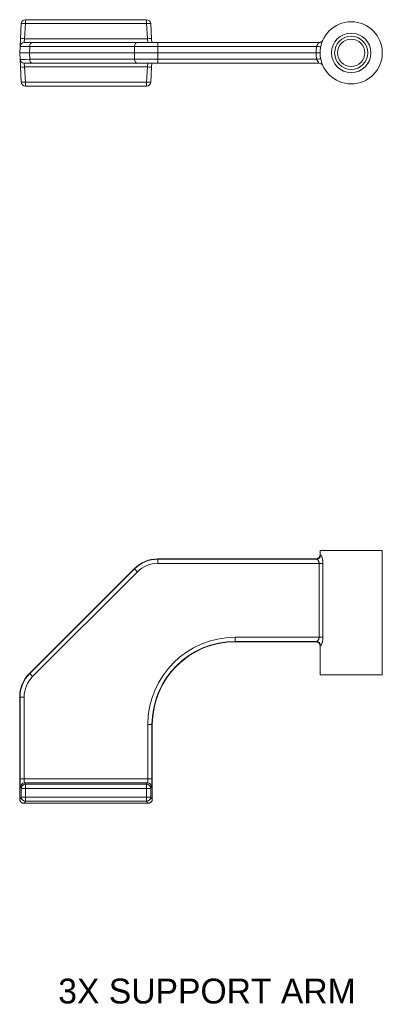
# Model space of a CAD drawing. Header units: millimetres. Extents: x 28 to 2257, y 19 to 785.
# Tile 54 of 55: x 1729 to 1772, y 332 to 451. Entities that reach past the tile are written whole.
import ezdxf
from ezdxf.lldxf.tags import DXFTag

# ---------------------------------------------------------------- set-up
doc = ezdxf.new("R2010")
doc.units = ezdxf.units.MM
doc.layers.add('1', color=7, linetype='Continuous', true_color=0xffffff)
doc.styles.add('cadds4', font='txt')
tags = doc.linetypes.add('DASHED', pattern=[25.72, 12.86, -12.86]).pattern_tags.tags
tags[6:7] = [DXFTag(74, 4), DXFTag(75, 0), DXFTag(340, '0'), DXFTag(46, 0.0), DXFTag(50, 0.0), DXFTag(44, 0.0), DXFTag(45, 0.0)]
tags[4:5] = [DXFTag(74, 4), DXFTag(75, 0), DXFTag(340, '0'), DXFTag(46, 0.0), DXFTag(50, 0.0), DXFTag(44, 0.0), DXFTag(45, 0.0)]

msp = doc.modelspace()

# ---------------------------------------------------------------- linework, layer by layer
at = {"layer": '1', "color": 155, "linetype": 'Continuous', "lineweight": 18}
for p, q in [((1729.29, 450.69), (1743.92, 450.69)), ((1729.29, 450.69), (1729.29, 450.24)), ((1743.92, 450.69), (1743.92, 450.24)), ((1728.7, 448.38), (1728.79, 450.22)), ((1729.29, 450.24), (1729.2, 448.4)), ((1743.92, 450.24), (1729.29, 450.24)), ((1744.02, 448.4), (1743.92, 450.24)), ((1744.42, 450.22), (1744.52, 448.38)), ((1728.65, 447.47), (1728.7, 448.38)), ((1729.15, 447.94), (1729.2, 448.4)), ((1729.2, 448.4), (1744.02, 448.4)), ((1744.07, 447.94), (1744.02, 448.4)), ((1744.54, 447.94), (1744.52, 448.38)), ((1728.61, 446.69), (1728.65, 447.47)), ((1729.15, 447.94), (1730.17, 447.94)), ((1729.82, 447.47), (1729.78, 446.69)), ((1742.45, 447.47), (1729.82, 447.47)), ((1730.17, 447.94), (1742.81, 447.94)), ((1742.44, 446.69), (1742.45, 447.47)), ((1742.81, 447.94), (1745.28, 447.94)), ((1745.28, 447.47), (1745.26, 446.69)), ((1745.28, 447.94), (1745.28, 447.47)), ((1745.28, 447.94), (1764.73, 447.94)), ((1764.43, 447.47), (1745.28, 447.47)), ((1728.65, 445.92), (1728.61, 446.69)), ((1728.61, 446.69), (1729.78, 446.69)), ((1728.65, 445.92), (1728.7, 445.01)), ((1729.78, 446.69), (1729.82, 445.92)), ((1729.78, 446.69), (1742.44, 446.69)), ((1729.82, 445.92), (1742.45, 445.92)), ((1742.45, 445.92), (1742.44, 446.69)), ((1742.44, 446.69), (1745.26, 446.69)), ((1745.26, 446.69), (1764.36, 446.69)), ((1745.26, 446.69), (1745.28, 445.92)), ((1745.28, 445.44), (1745.28, 445.92)), ((1745.28, 445.92), (1764.43, 445.92)), ((1728.79, 443.17), (1728.7, 445.01)), ((1729.2, 444.99), (1729.15, 445.44)), ((1730.17, 445.44), (1729.15, 445.44)), ((1729.2, 444.99), (1729.29, 443.15)), ((1744.02, 444.99), (1729.2, 444.99)), ((1742.81, 445.44), (1730.17, 445.44)), ((1745.28, 445.44), (1742.81, 445.44)), ((1743.92, 443.15), (1744.02, 444.99)), ((1744.02, 444.99), (1744.07, 445.44)), ((1744.52, 445.01), (1744.42, 443.17)), ((1744.52, 445.01), (1744.54, 445.44)), ((1764.73, 445.44), (1745.28, 445.44)), ((1729.29, 443.15), (1729.29, 442.69)), ((1729.29, 443.15), (1743.92, 443.15)), ((1743.92, 442.69), (1729.29, 442.69)), ((1743.92, 443.15), (1743.92, 442.69)), ((1764.86, 386.62), (1772.36, 386.62)), ((1764.86, 386.62), (1764.86, 386.12)), ((1772.36, 371.62), (1772.36, 386.62)), ((1745.26, 385.62), (1764.36, 385.62)), ((1745.26, 385.62), (1745.28, 385.58)), ((1745.28, 385.58), (1764.43, 385.58)), ((1745.28, 385.08), (1745.28, 385.58)), ((1764.73, 385.08), (1745.28, 385.08)), ((1764.73, 376.16), (1764.73, 385.08)), ((1764.73, 385.08), (1765.19, 385.08)), ((1765.19, 385.08), (1765.19, 376.16)), ((1729.78, 371.79), (1742.44, 384.45)), ((1729.82, 371.78), (1742.45, 384.41)), ((1742.81, 384.06), (1730.17, 371.42)), ((1742.45, 384.41), (1742.44, 384.45)), ((1742.81, 384.06), (1742.45, 384.41)), ((1754.61, 376.16), (1754.61, 375.66)), ((1754.61, 376.16), (1764.73, 376.16)), ((1754.61, 375.66), (1754.61, 375.62)), ((1764.43, 375.66), (1754.61, 375.66)), ((1764.36, 375.62), (1754.61, 375.62)), ((1764.73, 376.16), (1765.19, 376.16)), ((1764.86, 375.12), (1764.86, 371.62)), ((1729.78, 371.79), (1729.82, 371.78)), ((1730.17, 371.42), (1729.82, 371.78)), ((1764.86, 371.62), (1772.36, 371.62)), ((1728.61, 356.62), (1728.61, 368.97)), ((1728.65, 368.95), (1728.61, 368.97)), ((1728.65, 368.95), (1729.15, 368.95)), ((1728.65, 359.08), (1728.65, 368.95)), ((1729.15, 368.95), (1729.15, 359.08)), ((1744.07, 365.62), (1744.57, 365.62)), ((1744.07, 359.08), (1744.07, 365.62)), ((1744.61, 365.62), (1744.57, 365.62)), ((1744.57, 365.62), (1744.57, 359.08)), ((1744.61, 356.62), (1744.61, 365.62)), ((1728.65, 359.08), (1729.15, 359.08)), ((1729.15, 359.08), (1744.07, 359.08)), ((1744.07, 359.08), (1744.57, 359.08)), ((1728.79, 357.92), (1728.7, 358.08)), ((1728.79, 356.87), (1728.79, 357.92)), ((1728.79, 357.92), (1729.29, 357.92)), ((1744.02, 358.58), (1729.2, 358.58)), ((1729.2, 358.58), (1729.29, 358.42)), ((1729.29, 358.42), (1743.92, 358.42)), ((1729.29, 358.42), (1729.29, 357.92)), ((1729.29, 357.92), (1729.29, 356.87)), ((1743.92, 357.92), (1729.29, 357.92)), ((1743.92, 358.42), (1744.02, 358.58)), ((1743.92, 358.42), (1743.92, 357.92)), ((1743.92, 356.87), (1743.92, 357.92)), ((1744.42, 357.92), (1743.92, 357.92)), ((1744.52, 358.08), (1744.42, 357.92)), ((1744.42, 357.92), (1744.42, 356.87)), ((1728.79, 356.87), (1729.29, 356.87)), ((1729.29, 356.87), (1729.29, 356.38)), ((1729.29, 356.87), (1743.92, 356.87)), ((1743.92, 356.87), (1743.92, 356.38)), ((1743.92, 356.87), (1744.42, 356.87)), ((1729.11, 356.12), (1744.11, 356.12)), ((1743.92, 356.38), (1729.29, 356.38))]:
    msp.add_line(p, q, dxfattribs=at)
for radius in [3.75, 2.38, 1.65]:
    msp.add_circle((1768.61, 446.69), radius, dxfattribs=at)
at = {"layer": '1', "color": 155, "linetype": 'DASHED', "lineweight": 18}
msp.add_circle((1768.61, 446.69), 2, dxfattribs=at)
at = {"layer": '1', "color": 155, "linetype": 'Continuous', "lineweight": 18}
for centre, radius, start, end in [((1729.29, 450.19), 0.5, 90, 177), ((1743.92, 450.19), 0.5, 3, 90), ((1764.73, 448.44), 0.5, 270, 335.6843), ((1729.15, 447.44), 0.5, 90, 177), ((1729.15, 445.94), 0.5, 183, 270), ((1764.73, 444.94), 0.5, 24.3157, 90), ((1729.29, 443.19), 0.5, 183, 270), ((1743.92, 443.19), 0.5, 270, 357), ((1754.61, 365.62), 10.54, 90, 180), ((1754.61, 365.62), 10.04, 90, 180), ((1754.61, 365.62), 10, 90, 180)]:
    msp.add_arc(centre, radius, start, end, dxfattribs=at)
for centre, major_axis, ratio, start_param, end_param in [((1729.29, 450.19), (0.499, -0.026), 0.087037, 1.575358, 3.141593), ((1743.92, 450.19), (0.499, 0.026), 0.087037, 0, 1.566235), ((1729.2, 448.36), (0.499, -0.026), 0.087037, 1.575358, 3.141593), ((1744.02, 448.36), (0.499, 0.026), 0.087037, 0, 1.566235), ((1732.65, 447.44), (-4, 0.03), 0.002703, 5.498798, 6.283061), ((1730.17, 447.44), (0, 0.5), 0.707107, 0, 1.518436), ((1742.81, 447.44), (0, 0.5), 0.707107, 0, 1.518436), ((1745.28, 447.44), (-4, 0.01), 0.006538, 4.713401, 5.497664), ((1768.61, 446.67), (0, 4.25), 1, 1.380872, 1.564639), ((1764.43, 447.5), (-0.491, 0.094), 0.051397, 1.580677, 3.141593), ((1732.65, 445.94), (4, 0.03), 0.002703, 3.141717, 3.92598), ((1730.17, 445.94), (0, -0.5), 0.707107, 4.764749, 6.283185), ((1742.81, 445.94), (0, -0.5), 0.707107, 4.764749, 6.283185), ((1745.28, 445.94), (4, 0.01), 0.006538, 3.927114, 4.711377), ((1768.61, 446.72), (0, 4.25), 1, 1.576954, 1.760721), ((1764.43, 445.89), (-0.491, -0.094), 0.051397, 3.141593, 4.702509), ((1729.2, 445.03), (-0.499, -0.026), 0.087037, 0, 1.566235), ((1744.02, 445.03), (-0.499, 0.026), 0.087037, 1.575358, 3.141593), ((1729.29, 443.19), (0.499, 0.026), 0.087037, 3.141593, 4.707828), ((1743.92, 443.19), (0.499, -0.026), 0.087037, 4.71695, 6.283185), ((1745.27, 381.62), (1.53, -3.7), 0.998395, 2.749461, 3.533724), ((1745.28, 381.58), (-1.53, 3.7), 0.998795, 5.891054, 6.675317), ((1745.28, 381.58), (1.34, -3.24), 0.998395, 2.749461, 3.533724), ((1768.61, 385.62), (4.25, 0), 0.052408, 3.14775, 3.331517), ((1764.43, 386.08), (-0.132, -0.482), 0.980721, 0.271128, 1.832044), ((1768.61, 386.12), (3.75, 0), 0.059395, 3.141593, 3.331517), ((1768.61, 375.62), (4.25, 0), 0.052408, 2.951668, 3.135435), ((1764.43, 375.16), (0.132, -0.482), 0.980721, 1.309549, 2.870464), ((1768.61, 375.12), (3.75, 0), 0.059395, 2.951668, 3.141593), ((1732.61, 368.96), (-3.7, 1.53), 0.998395, 5.891054, 6.675317), ((1732.65, 368.95), (-3.7, 1.53), 0.998795, 5.891054, 6.675317), ((1732.65, 368.95), (-3.24, 1.34), 0.998395, 5.891054, 6.675317), ((1728.7, 359.08), (0, 1), 0.052408, 1.570796, 3.054326), ((1729.2, 359.08), (0, 0.5), 0.104816, 1.570796, 3.054326), ((1744.02, 359.08), (0, 0.5), 0.104816, 3.228859, 4.712389), ((1744.51, 359.08), (0, 1), 0.052408, 3.228859, 4.712389), ((1729.2, 358.08), (-0.429, -0.257), 0.99484, 4.174966, 5.741201), ((1729.29, 357.92), (0.429, 0.257), 0.99484, 1.033373, 2.599608), ((1743.92, 357.92), (0.429, -0.257), 0.99484, 0.541985, 2.10822), ((1744.02, 358.08), (-0.429, 0.257), 0.99484, 3.683577, 5.249812), ((1728.61, 381.12), (0, 24.5), 0.052408, 3.140525, 3.28494), ((1729.29, 356.87), (-0.47, 0.171), 0.988415, 0.352045, 1.915365), ((1743.92, 356.87), (0.47, 0.171), 0.988415, 4.367821, 5.93114), ((1744.61, 381.12), (0, 24.5), 0.052408, 2.998245, 3.142661), ((1729.11, 381.12), (0, 25), 0.05136, 3.141593, 3.28494), ((1744.11, 381.12), (0, 25), 0.05136, 2.998245, 3.141593)]:
    msp.add_ellipse(centre, major_axis=major_axis, ratio=ratio, start_param=start_param, end_param=end_param, dxfattribs=at)
for points, knots in [([(1764.43, 447.47), (1764.45, 447.5), (1764.46, 447.53), (1764.48, 447.58), (1764.49, 447.59), (1764.5, 447.62), (1764.51, 447.64), (1764.54, 447.68), (1764.55, 447.71), (1764.58, 447.74), (1764.58, 447.75), (1764.6, 447.78), (1764.62, 447.8), (1764.63, 447.82), (1764.65, 447.84), (1764.65, 447.85), (1764.68, 447.88), (1764.69, 447.89), (1764.7, 447.91), (1764.71, 447.92), (1764.72, 447.93), (1764.72, 447.93), (1764.73, 447.94), (1764.73, 447.94), (1764.73, 447.94)], [0, 0, 0, 0, 0.125025, 0.125025, 0.187538, 0.187538, 0.250051, 0.250051, 0.375076, 0.375076, 0.437589, 0.437589, 0.500101, 0.562614, 0.562614, 0.625127, 0.625127, 0.750152, 0.750152, 0.812665, 0.812665, 0.875177, 0.875177, 1, 1, 1, 1]), ([(1764.36, 446.69), (1764.39, 446.69), (1764.42, 446.69), (1764.47, 446.69), (1764.49, 446.69), (1764.52, 446.69), (1764.53, 446.69), (1764.58, 446.69), (1764.61, 446.69), (1764.65, 446.69), (1764.66, 446.69), (1764.69, 446.69), (1764.7, 446.69), (1764.73, 446.69), (1764.76, 446.69), (1764.78, 446.69), (1764.79, 446.69), (1764.81, 446.69), (1764.82, 446.69), (1764.83, 446.69), (1764.84, 446.69), (1764.84, 446.69), (1764.85, 446.69), (1764.85, 446.69), (1764.86, 446.69), (1764.86, 446.69), (1764.86, 446.69), (1764.86, 446.69), (1764.86, 446.69), (1764.86, 446.69), (1764.86, 446.69)], [0, 0, 0, 0, 0.125207, 0.125207, 0.187811, 0.187811, 0.250415, 0.250415, 0.375622, 0.375622, 0.438226, 0.438226, 0.500829, 0.500829, 0.626037, 0.626037, 0.68864, 0.68864, 0.751244, 0.813848, 0.813848, 0.876451, 0.876451, 0.939055, 0.939055, 0.970357, 0.970357, 0.986008, 0.986008, 1, 1, 1, 1]), ([(1764.43, 445.92), (1764.45, 445.89), (1764.46, 445.86), (1764.48, 445.81), (1764.49, 445.8), (1764.5, 445.77), (1764.51, 445.75), (1764.54, 445.71), (1764.55, 445.68), (1764.58, 445.65), (1764.58, 445.63), (1764.6, 445.61), (1764.61, 445.6), (1764.63, 445.57), (1764.65, 445.55), (1764.67, 445.52), (1764.67, 445.51), (1764.68, 445.5), (1764.69, 445.5), (1764.69, 445.49), (1764.7, 445.48), (1764.71, 445.47), (1764.72, 445.46), (1764.72, 445.46), (1764.73, 445.45), (1764.73, 445.45), (1764.73, 445.45), (1764.73, 445.44), (1764.73, 445.44)], [0, 0, 0, 0, 0.12505, 0.12505, 0.187574, 0.187574, 0.250099, 0.250099, 0.375149, 0.375149, 0.437674, 0.437674, 0.500198, 0.500198, 0.625248, 0.625248, 0.687773, 0.687773, 0.719035, 0.719035, 0.750298, 0.812823, 0.812823, 0.875347, 0.875347, 0.937872, 0.937872, 1, 1, 1, 1]), ([(1764.36, 385.62), (1764.39, 385.62), (1764.42, 385.63), (1764.47, 385.64), (1764.49, 385.64), (1764.52, 385.65), (1764.53, 385.65), (1764.58, 385.67), (1764.61, 385.69), (1764.65, 385.72), (1764.66, 385.73), (1764.69, 385.75), (1764.7, 385.76), (1764.73, 385.79), (1764.76, 385.82), (1764.78, 385.86), (1764.79, 385.87), (1764.81, 385.9), (1764.82, 385.93), (1764.83, 385.96), (1764.84, 385.99), (1764.84, 386.01), (1764.85, 386.04), (1764.85, 386.06), (1764.86, 386.08), (1764.86, 386.09), (1764.86, 386.1), (1764.86, 386.11), (1764.86, 386.12), (1764.86, 386.12), (1764.86, 386.12)], [0, 0, 0, 0, 0.125, 0.125, 0.1875, 0.1875, 0.25, 0.25, 0.375, 0.375, 0.4375, 0.4375, 0.5, 0.5, 0.625, 0.625, 0.6875, 0.6875, 0.75, 0.8125, 0.8125, 0.875, 0.875, 0.9375, 0.9375, 0.96875, 0.96875, 0.984375, 0.984375, 1, 1, 1, 1]), ([(1764.43, 385.58), (1764.45, 385.58), (1764.46, 385.58), (1764.48, 385.56), (1764.49, 385.56), (1764.5, 385.55), (1764.51, 385.54), (1764.54, 385.53), (1764.55, 385.51), (1764.58, 385.48), (1764.58, 385.48), (1764.6, 385.46), (1764.61, 385.45), (1764.63, 385.41), (1764.65, 385.39), (1764.67, 385.35), (1764.67, 385.34), (1764.68, 385.32), (1764.69, 385.31), (1764.69, 385.29), (1764.7, 385.27), (1764.71, 385.25), (1764.72, 385.22), (1764.72, 385.2), (1764.73, 385.17), (1764.73, 385.15), (1764.73, 385.12), (1764.73, 385.1), (1764.73, 385.08)], [0, 0, 0, 0, 0.125, 0.125, 0.1875, 0.1875, 0.25, 0.25, 0.375, 0.375, 0.4375, 0.4375, 0.5, 0.5, 0.625, 0.625, 0.6875, 0.6875, 0.71875, 0.71875, 0.75, 0.8125, 0.8125, 0.875, 0.875, 0.9375, 0.9375, 1, 1, 1, 1]), ([(1765.19, 385.08), (1765.19, 385.11), (1765.19, 385.14), (1765.19, 385.2), (1765.19, 385.24), (1765.18, 385.33), (1765.17, 385.38), (1765.16, 385.47), (1765.16, 385.5), (1765.15, 385.54), (1765.15, 385.55), (1765.14, 385.58), (1765.14, 385.59), (1765.12, 385.66), (1765.11, 385.71), (1765.09, 385.78), (1765.08, 385.8), (1765.07, 385.84), (1765.06, 385.86), (1765.04, 385.92), (1765.02, 385.95), (1765, 385.99), (1765, 386), (1764.99, 386.01), (1764.99, 386.02), (1764.98, 386.03), (1764.97, 386.04), (1764.95, 386.07), (1764.94, 386.08), (1764.93, 386.08)], [0, 0, 0, 0, 0.0625, 0.0625, 0.125, 0.125, 0.25, 0.25, 0.3125, 0.3125, 0.34375, 0.34375, 0.375, 0.375, 0.5, 0.5, 0.5625, 0.5625, 0.625, 0.625, 0.75, 0.75, 0.78125, 0.78125, 0.8125, 0.8125, 0.875, 0.875, 1, 1, 1, 1]), ([(1764.86, 375.12), (1764.86, 375.13), (1764.86, 375.13), (1764.86, 375.14), (1764.86, 375.14), (1764.86, 375.15), (1764.86, 375.16), (1764.85, 375.19), (1764.85, 375.2), (1764.84, 375.24), (1764.84, 375.25), (1764.83, 375.28), (1764.82, 375.31), (1764.81, 375.34), (1764.79, 375.37), (1764.78, 375.39), (1764.76, 375.43), (1764.73, 375.45), (1764.7, 375.49), (1764.69, 375.5), (1764.66, 375.52), (1764.65, 375.53), (1764.61, 375.56), (1764.58, 375.57), (1764.53, 375.59), (1764.52, 375.6), (1764.49, 375.61), (1764.47, 375.61), (1764.42, 375.62), (1764.39, 375.62), (1764.36, 375.62)], [0, 0, 0, 0, 0.015625, 0.015625, 0.03125, 0.03125, 0.0625, 0.0625, 0.125, 0.125, 0.1875, 0.1875, 0.25, 0.3125, 0.3125, 0.375, 0.375, 0.5, 0.5, 0.5625, 0.5625, 0.625, 0.625, 0.75, 0.75, 0.8125, 0.8125, 0.875, 0.875, 1, 1, 1, 1]), ([(1764.73, 376.16), (1764.73, 376.13), (1764.73, 376.09), (1764.72, 376.04), (1764.72, 376.03), (1764.71, 376), (1764.7, 375.98), (1764.69, 375.94), (1764.68, 375.91), (1764.65, 375.87), (1764.65, 375.86), (1764.63, 375.83), (1764.62, 375.81), (1764.6, 375.79), (1764.58, 375.77), (1764.58, 375.76), (1764.55, 375.73), (1764.54, 375.72), (1764.51, 375.7), (1764.5, 375.7), (1764.49, 375.69), (1764.48, 375.68), (1764.46, 375.67), (1764.45, 375.66), (1764.43, 375.66)], [0, 0, 0, 0, 0.125, 0.125, 0.1875, 0.1875, 0.25, 0.25, 0.375, 0.375, 0.4375, 0.4375, 0.5, 0.5625, 0.5625, 0.625, 0.625, 0.75, 0.75, 0.8125, 0.8125, 0.875, 0.875, 1, 1, 1, 1]), ([(1764.93, 375.16), (1764.94, 375.17), (1764.95, 375.18), (1764.97, 375.2), (1764.97, 375.2), (1764.98, 375.21), (1764.99, 375.23), (1765.01, 375.26), (1765.02, 375.29), (1765.03, 375.32), (1765.04, 375.33), (1765.04, 375.34), (1765.05, 375.35), (1765.07, 375.4), (1765.08, 375.44), (1765.1, 375.51), (1765.11, 375.54), (1765.12, 375.58), (1765.12, 375.59), (1765.13, 375.61), (1765.13, 375.63), (1765.15, 375.69), (1765.16, 375.75), (1765.17, 375.83), (1765.17, 375.86), (1765.18, 375.92), (1765.18, 375.95), (1765.19, 376.04), (1765.19, 376.1), (1765.19, 376.16)], [0, 0, 0, 0, 0.125, 0.125, 0.15625, 0.15625, 0.1875, 0.25, 0.3125, 0.3125, 0.34375, 0.34375, 0.375, 0.375, 0.5, 0.5, 0.5625, 0.5625, 0.59375, 0.59375, 0.625, 0.625, 0.75, 0.75, 0.8125, 0.8125, 0.875, 0.875, 1, 1, 1, 1]), ([(1729.11, 356.12), (1729.1, 356.12), (1729.1, 356.12), (1729.09, 356.12), (1729.09, 356.12), (1729.08, 356.12), (1729.07, 356.12), (1729.04, 356.13), (1729.03, 356.13), (1728.99, 356.14), (1728.98, 356.14), (1728.95, 356.15), (1728.92, 356.16), (1728.89, 356.17), (1728.86, 356.19), (1728.84, 356.2), (1728.8, 356.23), (1728.78, 356.25), (1728.74, 356.28), (1728.73, 356.29), (1728.71, 356.32), (1728.7, 356.33), (1728.67, 356.37), (1728.66, 356.4), (1728.64, 356.45), (1728.63, 356.46), (1728.62, 356.49), (1728.62, 356.51), (1728.61, 356.56), (1728.61, 356.59), (1728.61, 356.62)], [0, 0, 0, 0, 0.015625, 0.015625, 0.03125, 0.03125, 0.0625, 0.0625, 0.125, 0.125, 0.1875, 0.1875, 0.25, 0.3125, 0.3125, 0.375, 0.375, 0.5, 0.5, 0.5625, 0.5625, 0.625, 0.625, 0.75, 0.75, 0.8125, 0.8125, 0.875, 0.875, 1, 1, 1, 1]), ([(1744.61, 356.62), (1744.61, 356.59), (1744.6, 356.56), (1744.59, 356.51), (1744.59, 356.49), (1744.58, 356.46), (1744.58, 356.45), (1744.56, 356.4), (1744.54, 356.37), (1744.51, 356.33), (1744.5, 356.32), (1744.48, 356.29), (1744.47, 356.28), (1744.44, 356.25), (1744.41, 356.23), (1744.37, 356.2), (1744.36, 356.19), (1744.33, 356.17), (1744.3, 356.16), (1744.27, 356.15), (1744.24, 356.14), (1744.22, 356.14), (1744.19, 356.13), (1744.17, 356.13), (1744.15, 356.12), (1744.14, 356.12), (1744.13, 356.12), (1744.12, 356.12), (1744.12, 356.12), (1744.11, 356.12), (1744.11, 356.12)], [0, 0, 0, 0, 0.125, 0.125, 0.1875, 0.1875, 0.25, 0.25, 0.375, 0.375, 0.4375, 0.4375, 0.5, 0.5, 0.625, 0.625, 0.6875, 0.6875, 0.75, 0.8125, 0.8125, 0.875, 0.875, 0.9375, 0.9375, 0.96875, 0.96875, 0.984375, 0.984375, 1, 1, 1, 1])]:
    msp.add_open_spline(points, degree=3, knots=knots, dxfattribs=at)

# ---------------------------------------------------------------- texts
at = {"layer": '1', "color": 35, "linetype": 'Continuous', "lineweight": 13, "insert": (1733.26, 331.92), "char_height": 3, "attachment_point": 7, "line_spacing_factor": 0.993976, "style": 'cadds4'}
msp.add_mtext('\\fArial|b0|i0;\\W0.9694;3X SUPPORT ARM', dxfattribs=at)

doc.saveas('drawing.dxf')
